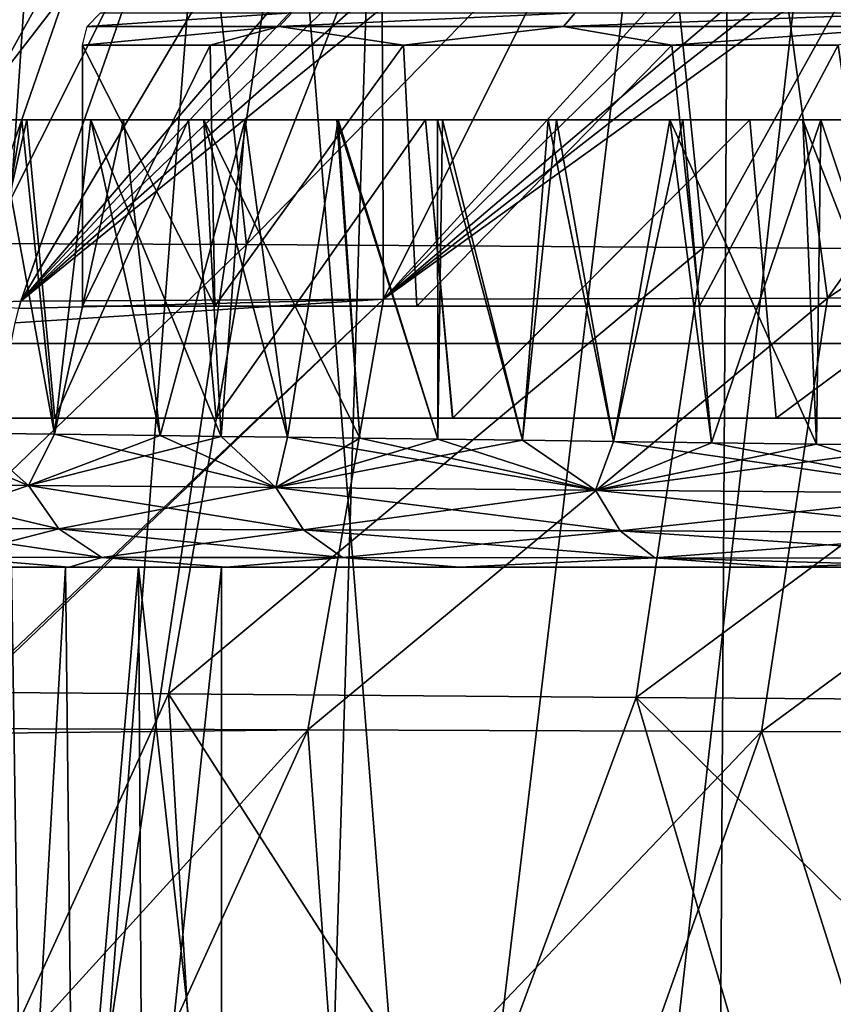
# Model space of a CAD drawing. Header units: millimetres. Extents: x -148 to 148, y -43 to 91.
# Tile 7 of 149: x -128 to -117, y -9 to 4. Entities that reach past the tile are written whole.
import ezdxf

# ---------------------------------------------------------------- set-up
doc = ezdxf.new("R2010")
doc.units = ezdxf.units.MM
doc.header["$LTSCALE"] = 65.185185
for name, color, linetype in [('133', 7, 'CONTINUOUS'), ('14', 7, 'CONTINUOUS'), ('154', 7, 'CONTINUOUS'), ('185', 7, 'CONTINUOUS'), ('19', 7, 'CONTINUOUS'), ('198', 7, 'CONTINUOUS'), ('21', 7, 'CONTINUOUS'), ('211', 7, 'CONTINUOUS'), ('218', 7, 'CONTINUOUS'), ('22', 7, 'CONTINUOUS'), ('23', 7, 'CONTINUOUS'), ('26', 7, 'CONTINUOUS'), ('283', 7, 'CONTINUOUS'), ('327', 7, 'CONTINUOUS')]:
    doc.layers.add(name, color=color, linetype=linetype)

msp = doc.modelspace()

# ---------------------------------------------------------------- linework, layer by layer
at = {"layer": '133', "color": 7, "linetype": 'Continuous'}
for points in [[(-128.201, -3, 0.564), (-127.663, -13.017, 1.538), (-127.815, -3, 1.625), (-128.201, -3, 0.564)], [(-128.028, -13.017, 0.534), (-127.663, -13.017, 1.538), (-128.201, -3, 0.564), (-128.028, -13.017, 0.534)], [(-127.663, -13.017, -1.538), (-128.028, -13.017, -0.534), (-127.815, -3, -1.625), (-127.663, -13.017, -1.538)], [(-127.089, -3, -2.49), (-127.663, -13.017, -1.538), (-127.815, -3, -1.625), (-127.089, -3, -2.49)], [(-127.815, -3, 1.625), (-127.663, -13.017, 1.538), (-127.089, -3, 2.49), (-127.815, -3, 1.625)], [(-127.663, -13.017, 1.538), (-126.977, -13.017, 2.356), (-127.089, -3, 2.49), (-127.663, -13.017, 1.538)], [(-126.977, -13.017, -2.356), (-127.663, -13.017, -1.538), (-127.089, -3, -2.49), (-126.977, -13.017, -2.356)], [(-127.089, -3, 2.49), (-126.977, -13.017, 2.356), (-126.112, -3, 3.054), (-127.089, -3, 2.49)], [(-126.112, -3, -3.054), (-126.977, -13.017, -2.356), (-127.089, -3, -2.49), (-126.112, -3, -3.054)], [(-126.977, -13.017, 2.356), (-126.052, -13.017, 2.89), (-126.112, -3, 3.054), (-126.977, -13.017, 2.356)], [(-126.052, -13.017, -2.89), (-126.977, -13.017, -2.356), (-126.112, -3, -3.054), (-126.052, -13.017, -2.89)], [(-126.112, -3, 3.054), (-125, -13.017, 3.075), (-125, -3, 3.25), (-126.112, -3, 3.054)], [(-125, -3, -3.25), (-126.052, -13.017, -2.89), (-126.112, -3, -3.054), (-125, -3, -3.25)], [(-126.052, -13.017, 2.89), (-125, -13.017, 3.075), (-126.112, -3, 3.054), (-126.052, -13.017, 2.89)], [(-125, -13.017, -3.075), (-126.052, -13.017, -2.89), (-125, -3, -3.25), (-125, -13.017, -3.075)]]:
    msp.add_3dface(points, dxfattribs=at)
at = {"layer": '14', "color": 254, "linetype": 'Continuous', "true_color": 0xb0e0e6}
for points in [[(-125.087, 0.5, -15.378), (-126.864, 0.5, -9.637), (-125.15, 4, -15.213), (-125.087, 0.5, -15.378)], [(-126.864, 0.5, -9.637), (-126.864, 4, -9.637), (-125.15, 4, -15.213), (-126.864, 0.5, -9.637)], [(-126.864, 4, 9.637), (-125.087, 0.5, 15.378), (-125.15, 4, 15.213), (-126.864, 4, 9.637)], [(-126.864, 0.5, 9.637), (-125.087, 0.5, 15.378), (-126.864, 4, 9.637), (-126.864, 0.5, 9.637)], [(-122.559, 4, -20.913), (-125.087, 0.5, -15.378), (-125.15, 4, -15.213), (-122.559, 4, -20.913)], [(-125.15, 4, 15.213), (-125.087, 0.5, 15.378), (-122.559, 4, 20.913), (-125.15, 4, 15.213)], [(-122.377, 0.5, -21.252), (-125.087, 0.5, -15.378), (-122.559, 4, -20.913), (-122.377, 0.5, -21.252)], [(-125.087, 0.5, 15.378), (-122.377, 0.5, 21.252), (-122.559, 4, 20.913), (-125.087, 0.5, 15.378)], [(-118.96, 4, -26.763), (-122.377, 0.5, -21.252), (-122.559, 4, -20.913), (-118.96, 4, -26.763)], [(-122.559, 4, 20.913), (-122.377, 0.5, 21.252), (-118.96, 4, 26.763), (-122.559, 4, 20.913)], [(-118.588, 0.5, -27.287), (-122.377, 0.5, -21.252), (-118.96, 4, -26.763), (-118.588, 0.5, -27.287)], [(-122.377, 0.5, 21.252), (-118.588, 0.5, 27.287), (-118.96, 4, 26.763), (-122.377, 0.5, 21.252)], [(-116.729, 4, -29.748), (-118.588, 0.5, -27.287), (-118.96, 4, -26.763), (-116.729, 4, -29.748)], [(-118.96, 4, 26.763), (-118.588, 0.5, 27.287), (-116.729, 4, 29.748), (-118.96, 4, 26.763)], [(-116.231, 0.5, -30.367), (-118.588, 0.5, -27.287), (-116.729, 4, -29.748), (-116.231, 0.5, -30.367)], [(-118.588, 0.5, 27.287), (-116.231, 0.5, 30.367), (-116.729, 4, 29.748), (-118.588, 0.5, 27.287)]]:
    msp.add_3dface(points, dxfattribs=at)
at = {"layer": '154', "color": 7, "linetype": 'Continuous'}
for points in [[(-129.289, -1.191, 10.743), (-129.705, -1.889, 7.916), (-127.587, -1.905, 15.565), (-129.289, -1.191, 10.743)], [(-128.388, -1.203, -13.856), (-127.587, -1.905, -15.564), (-129.705, -1.889, -7.916), (-128.388, -1.203, -13.856)], [(-128.388, -1.203, 13.856), (-129.289, -1.191, 10.743), (-127.587, -1.905, 15.565), (-128.388, -1.203, 13.856)], [(-127.236, -1.217, 17.005), (-128.388, -1.203, 13.856), (-127.587, -1.905, 15.565), (-127.236, -1.217, 17.005)], [(-128.388, -1.203, -13.856), (-127.236, -1.217, -17.005), (-127.587, -1.905, -15.564), (-128.388, -1.203, -13.856)], [(-127.236, -1.217, 17.005), (-127.587, -1.905, 15.565), (-124.27, -1.931, 22.75), (-127.236, -1.217, 17.005)], [(-127.236, -1.217, -17.005), (-125.819, -1.235, -20.188), (-127.587, -1.905, -15.564), (-127.236, -1.217, -17.005)], [(-125.819, -1.235, -20.188), (-125.003, -1.245, -21.796), (-127.587, -1.905, -15.564), (-125.819, -1.235, -20.188)], [(-125.003, -1.245, -21.796), (-124.27, -1.931, -22.75), (-127.587, -1.905, -15.564), (-125.003, -1.245, -21.796)], [(-125.819, -1.235, 20.187), (-127.236, -1.217, 17.005), (-124.27, -1.931, 22.75), (-125.819, -1.235, 20.187)], [(-125.003, -1.245, 21.796), (-125.819, -1.235, 20.187), (-124.27, -1.931, 22.75), (-125.003, -1.245, 21.796)], [(-124.112, -1.257, 23.415), (-125.003, -1.245, 21.796), (-124.27, -1.931, 22.75), (-124.112, -1.257, 23.415)], [(-125.003, -1.245, -21.796), (-124.112, -1.256, -23.415), (-124.27, -1.931, -22.75), (-125.003, -1.245, -21.796)], [(-124.112, -1.256, -23.415), (-123.145, -1.269, -25.044), (-124.27, -1.931, -22.75), (-124.112, -1.256, -23.415)], [(-124.112, -1.257, 23.415), (-124.27, -1.931, 22.75), (-119.982, -1.965, 29.374), (-124.112, -1.257, 23.415)], [(-123.145, -1.269, -25.044), (-122.097, -1.282, -26.684), (-124.27, -1.931, -22.75), (-123.145, -1.269, -25.044)], [(-122.097, -1.282, -26.684), (-120.963, -1.297, -28.336), (-124.27, -1.931, -22.75), (-122.097, -1.282, -26.684)], [(-120.963, -1.297, -28.336), (-119.982, -1.965, -29.374), (-124.27, -1.931, -22.75), (-120.963, -1.297, -28.336)], [(-123.145, -1.269, 25.044), (-124.112, -1.257, 23.415), (-119.982, -1.965, 29.374), (-123.145, -1.269, 25.044)], [(-122.097, -1.282, 26.684), (-123.145, -1.269, 25.044), (-119.982, -1.965, 29.374), (-122.097, -1.282, 26.684)], [(-120.964, -1.297, 28.336), (-122.097, -1.282, 26.684), (-119.982, -1.965, 29.374), (-120.964, -1.297, 28.336)], [(-119.742, -1.313, 30), (-120.964, -1.297, 28.336), (-119.982, -1.965, 29.374), (-119.742, -1.313, 30)], [(-120.963, -1.297, -28.336), (-119.741, -1.313, -30), (-119.982, -1.965, -29.374), (-120.963, -1.297, -28.336)], [(-119.742, -1.313, 30), (-119.982, -1.965, 29.374), (-114.936, -2.006, 35.41), (-119.742, -1.313, 30)], [(-119.741, -1.313, -30), (-118.429, -1.33, -31.673), (-119.982, -1.965, -29.374), (-119.741, -1.313, -30)], [(-118.429, -1.33, 31.673), (-119.742, -1.313, 30), (-114.936, -2.006, 35.41), (-118.429, -1.33, 31.673)], [(-118.429, -1.33, -31.673), (-117.02, -1.349, -33.356), (-119.982, -1.965, -29.374), (-118.429, -1.33, -31.673)], [(-117.02, -1.349, -33.356), (-115.511, -1.369, -35.05), (-119.982, -1.965, -29.374), (-117.02, -1.349, -33.356)], [(-115.511, -1.369, -35.05), (-114.936, -2.006, -35.41), (-119.982, -1.965, -29.374), (-115.511, -1.369, -35.05)], [(-117.021, -1.349, 33.356), (-118.429, -1.33, 31.673), (-114.936, -2.006, 35.41), (-117.021, -1.349, 33.356)], [(-115.511, -1.369, 35.049), (-117.021, -1.349, 33.356), (-114.936, -2.006, 35.41), (-115.511, -1.369, 35.049)], [(-129.705, -1.889, 7.916), (-127.18, -2.485, 15.413), (-127.587, -1.905, 15.565), (-129.705, -1.889, 7.916)], [(-127.587, -1.905, -15.564), (-129.272, -2.477, -7.835), (-129.705, -1.889, -7.916), (-127.587, -1.905, -15.564)], [(-129.272, -2.477, 7.835), (-127.18, -2.485, 15.413), (-129.705, -1.889, 7.916), (-129.272, -2.477, 7.835)], [(-127.18, -2.485, -15.413), (-129.272, -2.477, -7.835), (-127.587, -1.905, -15.564), (-127.18, -2.485, -15.413)], [(-127.18, -2.485, 15.413), (-123.9, -2.497, 22.544), (-127.587, -1.905, 15.565), (-127.18, -2.485, 15.413)], [(-127.587, -1.905, 15.565), (-123.9, -2.497, 22.544), (-124.27, -1.931, 22.75), (-127.587, -1.905, 15.565)], [(-124.27, -1.931, -22.75), (-127.18, -2.485, -15.413), (-127.587, -1.905, -15.564), (-124.27, -1.931, -22.75)], [(-123.9, -2.497, -22.543), (-127.18, -2.485, -15.413), (-124.27, -1.931, -22.75), (-123.9, -2.497, -22.543)], [(-119.982, -1.965, -29.374), (-123.9, -2.497, -22.543), (-124.27, -1.931, -22.75), (-119.982, -1.965, -29.374)], [(-123.9, -2.497, 22.544), (-119.654, -2.513, 29.128), (-124.27, -1.931, 22.75), (-123.9, -2.497, 22.544)], [(-124.27, -1.931, 22.75), (-119.654, -2.513, 29.128), (-119.982, -1.965, 29.374), (-124.27, -1.931, 22.75)], [(-119.654, -2.513, -29.128), (-123.9, -2.497, -22.543), (-119.982, -1.965, -29.374), (-119.654, -2.513, -29.128)], [(-114.936, -2.006, -35.41), (-119.654, -2.513, -29.128), (-119.982, -1.965, -29.374), (-114.936, -2.006, -35.41)], [(-119.654, -2.513, 29.128), (-114.649, -2.532, 35.14), (-119.982, -1.965, 29.374), (-119.654, -2.513, 29.128)], [(-119.982, -1.965, 29.374), (-114.649, -2.532, 35.14), (-114.936, -2.006, 35.41), (-119.982, -1.965, 29.374)], [(-114.649, -2.532, -35.14), (-119.654, -2.513, -29.128), (-114.936, -2.006, -35.41), (-114.649, -2.532, -35.14)], [(-129.272, -2.477, 7.835), (-126.603, -2.867, 15.2), (-127.18, -2.485, 15.413), (-129.272, -2.477, 7.835)], [(-128.659, -2.865, 7.722), (-126.603, -2.867, 15.2), (-129.272, -2.477, 7.835), (-128.659, -2.865, 7.722)], [(-127.18, -2.485, -15.413), (-128.659, -2.865, -7.722), (-129.272, -2.477, -7.835), (-127.18, -2.485, -15.413)], [(-126.603, -2.867, -15.2), (-128.659, -2.865, -7.722), (-127.18, -2.485, -15.413), (-126.603, -2.867, -15.2)], [(-127.18, -2.485, 15.413), (-123.375, -2.87, 22.253), (-123.9, -2.497, 22.544), (-127.18, -2.485, 15.413)], [(-126.603, -2.867, 15.2), (-123.375, -2.87, 22.253), (-127.18, -2.485, 15.413), (-126.603, -2.867, 15.2)], [(-123.9, -2.497, -22.543), (-126.603, -2.867, -15.2), (-127.18, -2.485, -15.413), (-123.9, -2.497, -22.543)], [(-123.375, -2.87, -22.253), (-126.603, -2.867, -15.2), (-123.9, -2.497, -22.543), (-123.375, -2.87, -22.253)], [(-123.9, -2.497, 22.544), (-119.186, -2.874, 28.783), (-119.654, -2.513, 29.128), (-123.9, -2.497, 22.544)], [(-123.375, -2.87, 22.253), (-119.186, -2.874, 28.783), (-123.9, -2.497, 22.544), (-123.375, -2.87, 22.253)], [(-119.654, -2.513, -29.128), (-123.375, -2.87, -22.253), (-123.9, -2.497, -22.543), (-119.654, -2.513, -29.128)], [(-119.186, -2.874, -28.783), (-123.375, -2.87, -22.253), (-119.654, -2.513, -29.128), (-119.186, -2.874, -28.783)], [(-119.186, -2.874, 28.783), (-114.24, -2.879, 34.76), (-119.654, -2.513, 29.128), (-119.186, -2.874, 28.783)], [(-119.654, -2.513, 29.128), (-114.24, -2.879, 34.76), (-114.649, -2.532, 35.14), (-119.654, -2.513, 29.128)], [(-114.649, -2.532, -35.14), (-119.186, -2.874, -28.783), (-119.654, -2.513, -29.128), (-114.649, -2.532, -35.14)], [(-114.24, -2.879, -34.76), (-119.186, -2.874, -28.783), (-114.649, -2.532, -35.14), (-114.24, -2.879, -34.76)], [(-127.039, -3, -11.536), (-128.248, -3, -5.732), (-128.659, -2.865, -7.722), (-127.039, -3, -11.536)], [(-126.603, -2.867, -15.2), (-127.039, -3, -11.536), (-128.659, -2.865, -7.722), (-126.603, -2.867, -15.2)], [(-128.248, -3, 5.732), (-127.039, -3, 11.536), (-128.659, -2.865, 7.722), (-128.248, -3, 5.732)], [(-128.659, -2.865, 7.722), (-127.039, -3, 11.536), (-126.603, -2.867, 15.2), (-128.659, -2.865, 7.722)], [(-127.039, -3, 11.536), (-124.935, -3, 17.476), (-126.603, -2.867, 15.2), (-127.039, -3, 11.536)], [(-124.935, -3, -17.476), (-127.039, -3, -11.536), (-126.603, -2.867, -15.2), (-124.935, -3, -17.476)], [(-123.375, -2.87, -22.253), (-124.935, -3, -17.476), (-126.603, -2.867, -15.2), (-123.375, -2.87, -22.253)], [(-126.603, -2.867, 15.2), (-124.935, -3, 17.476), (-123.375, -2.87, 22.253), (-126.603, -2.867, 15.2)], [(-121.808, -3, -23.601), (-124.935, -3, -17.476), (-123.375, -2.87, -22.253), (-121.808, -3, -23.601)], [(-124.935, -3, 17.476), (-121.808, -3, 23.601), (-123.375, -2.87, 22.253), (-124.935, -3, 17.476)], [(-119.186, -2.874, -28.783), (-121.808, -3, -23.601), (-123.375, -2.87, -22.253), (-119.186, -2.874, -28.783)], [(-123.375, -2.87, 22.253), (-121.808, -3, 23.601), (-119.186, -2.874, 28.783), (-123.375, -2.87, 22.253)], [(-117.473, -3, -29.94), (-121.808, -3, -23.601), (-119.186, -2.874, -28.783), (-117.473, -3, -29.94)], [(-121.808, -3, 23.601), (-117.474, -3, 29.94), (-119.186, -2.874, 28.783), (-121.808, -3, 23.601)], [(-114.24, -2.879, -34.76), (-117.473, -3, -29.94), (-119.186, -2.874, -28.783), (-114.24, -2.879, -34.76)], [(-119.186, -2.874, 28.783), (-114.784, -3, 33.189), (-114.24, -2.879, 34.76), (-119.186, -2.874, 28.783)], [(-117.474, -3, 29.94), (-114.784, -3, 33.189), (-119.186, -2.874, 28.783), (-117.474, -3, 29.94)], [(-114.784, -3, -33.189), (-117.473, -3, -29.94), (-114.24, -2.879, -34.76), (-114.784, -3, -33.189)]]:
    msp.add_3dface(points, dxfattribs=at)
at = {"layer": '185', "color": 7, "linetype": 'Continuous'}
for points in [[(-118.146, 16.83, -48.762), (-113.307, 17.616, -52.343), (-118.459, -34.448, -51.928), (-118.146, 16.83, -48.762)], [(-118.459, -34.448, -51.928), (-113.307, 17.616, -52.343), (-113.021, -34.448, -55.867), (-118.459, -34.448, -51.928)], [(-122.702, 16.117, -44.98), (-118.146, 16.83, -48.762), (-124.266, -34.448, -47.136), (-122.702, 16.117, -44.98)], [(-124.266, -34.448, -47.136), (-118.146, 16.83, -48.762), (-118.459, -34.448, -51.928), (-124.266, -34.448, -47.136)], [(-130.271, -34.448, -41.324), (-122.702, 16.117, -44.98), (-124.266, -34.448, -47.136), (-130.271, -34.448, -41.324)], [(-126.913, 15.492, -41.033), (-122.702, 16.117, -44.98), (-130.271, -34.448, -41.324), (-126.913, 15.492, -41.033)], [(-130.75, 14.974, -36.93), (-126.913, 15.492, -41.033), (-130.271, -34.448, -41.324), (-130.75, 14.974, -36.93)]]:
    msp.add_3dface(points, dxfattribs=at)
at = {"layer": '19', "color": 254, "linetype": 'Continuous', "true_color": 0xb0e0e6}
for points in [[(-124.224, 4.25, -17.313), (-126.799, 4.25, -9.621), (-124.056, 4.433, -17.239), (-124.224, 4.25, -17.313)], [(-124.056, 4.433, -17.239), (-126.799, 4.25, -9.621), (-126.621, 4.433, -9.579), (-124.056, 4.433, -17.239)], [(-120.257, 4.433, -24.369), (-124.224, 4.25, -17.313), (-124.056, 4.433, -17.239), (-120.257, 4.433, -24.369)], [(-120.411, 4.25, -24.467), (-124.224, 4.25, -17.313), (-120.257, 4.433, -24.369), (-120.411, 4.25, -24.467)], [(-115.479, 4.433, -30.884), (-120.411, 4.25, -24.467), (-120.257, 4.433, -24.369), (-115.479, 4.433, -30.884)], [(-115.62, 4.25, -31.002), (-120.411, 4.25, -24.467), (-115.479, 4.433, -30.884), (-115.62, 4.25, -31.002)], [(-124.224, 4.25, -17.313), (-126.864, 4, -9.637), (-126.799, 4.25, -9.621), (-124.224, 4.25, -17.313)], [(-125.15, 4, -15.213), (-126.864, 4, -9.637), (-124.224, 4.25, -17.313), (-125.15, 4, -15.213)], [(-122.559, 4, -20.913), (-125.15, 4, -15.213), (-124.224, 4.25, -17.313), (-122.559, 4, -20.913)], [(-120.411, 4.25, -24.467), (-122.559, 4, -20.913), (-124.224, 4.25, -17.313), (-120.411, 4.25, -24.467)], [(-118.96, 4, -26.763), (-122.559, 4, -20.913), (-120.411, 4.25, -24.467), (-118.96, 4, -26.763)], [(-115.62, 4.25, -31.002), (-118.96, 4, -26.763), (-120.411, 4.25, -24.467), (-115.62, 4.25, -31.002)], [(-116.729, 4, -29.748), (-118.96, 4, -26.763), (-115.62, 4.25, -31.002), (-116.729, 4, -29.748)]]:
    msp.add_3dface(points, dxfattribs=at)
at = {"layer": '198', "color": 7, "linetype": 'Continuous'}
for points in [[(-125.291, 7.039, 29.527), (-127.726, 7.047, 25.84), (-129.691, 1.344, 26.961), (-125.291, 7.039, 29.527)], [(-124.663, 1.326, 33.825), (-125.291, 7.039, 29.527), (-129.691, 1.344, 26.961), (-124.663, 1.326, 33.825)], [(-122.431, 7.029, 33.267), (-125.291, 7.039, 29.527), (-124.663, 1.326, 33.825), (-122.431, 7.029, 33.267)], [(-119.115, 7.018, 37.046), (-122.431, 7.029, 33.267), (-124.663, 1.326, 33.825), (-119.115, 7.018, 37.046)], [(-118.536, 1.286, 40.396), (-119.115, 7.018, 37.046), (-124.663, 1.326, 33.825), (-118.536, 1.286, 40.396)], [(-115.363, 7.007, 40.796), (-119.115, 7.018, 37.046), (-118.536, 1.286, 40.396), (-115.363, 7.007, 40.796)], [(-111.362, 1.242, 46.612), (-115.363, 7.007, 40.796), (-118.536, 1.286, 40.396), (-111.362, 1.242, 46.612)], [(-124.663, 1.326, 33.825), (-129.691, 1.344, 26.961), (-130.882, -4.656, 28.055), (-124.663, 1.326, 33.825)], [(-125.708, -4.698, 34.916), (-124.663, 1.326, 33.825), (-130.882, -4.656, 28.055), (-125.708, -4.698, 34.916)], [(-118.536, 1.286, 40.396), (-124.663, 1.326, 33.825), (-125.708, -4.698, 34.916), (-118.536, 1.286, 40.396)], [(-119.439, -4.744, 41.476), (-118.536, 1.286, 40.396), (-125.708, -4.698, 34.916), (-119.439, -4.744, 41.476)], [(-111.362, 1.242, 46.612), (-118.536, 1.286, 40.396), (-119.439, -4.744, 41.476), (-111.362, 1.242, 46.612)], [(-112.132, -4.795, 47.677), (-111.362, 1.242, 46.612), (-119.439, -4.744, 41.476), (-112.132, -4.795, 47.677)], [(-125.708, -4.698, 34.916), (-130.882, -4.656, 28.055), (-128.529, -10.87, 32.883), (-125.708, -4.698, 34.916)], [(-125.337, -10.893, 36.697), (-125.708, -4.698, 34.916), (-128.529, -10.87, 32.883), (-125.337, -10.893, 36.697)], [(-121.72, -10.917, 40.492), (-125.708, -4.698, 34.916), (-125.337, -10.893, 36.697), (-121.72, -10.917, 40.492)], [(-119.439, -4.744, 41.476), (-125.708, -4.698, 34.916), (-121.72, -10.917, 40.492), (-119.439, -4.744, 41.476)], [(-117.617, -10.943, 44.294), (-119.439, -4.744, 41.476), (-121.72, -10.917, 40.492), (-117.617, -10.943, 44.294)], [(-113.146, -10.971, 47.97), (-119.439, -4.744, 41.476), (-117.617, -10.943, 44.294), (-113.146, -10.971, 47.97)], [(-112.132, -4.795, 47.677), (-119.439, -4.744, 41.476), (-113.146, -10.971, 47.97), (-112.132, -4.795, 47.677)]]:
    msp.add_3dface(points, dxfattribs=at)
at = {"layer": '21', "color": 7, "linetype": 'Continuous'}
for points in [[(-128.248, -3, -5.732), (-127.039, -3, -11.536), (-128.248, -3, 5.732), (-128.248, -3, -5.732)], [(-128.248, -3, 5.732), (-127.039, -3, -11.536), (-127.039, -3, 11.536), (-128.248, -3, 5.732)], [(-127.039, -3, -11.536), (-124.935, -3, -17.476), (-127.039, -3, 11.536), (-127.039, -3, -11.536)], [(-127.039, -3, 11.536), (-124.935, -3, -17.476), (-124.935, -3, 17.476), (-127.039, -3, 11.536)], [(-124.935, -3, -17.476), (-121.808, -3, -23.601), (-124.935, -3, 17.476), (-124.935, -3, -17.476)], [(-124.935, -3, 17.476), (-121.808, -3, -23.601), (-121.808, -3, 23.601), (-124.935, -3, 17.476)], [(-121.808, -3, -23.601), (-117.473, -3, -29.94), (-121.808, -3, 23.601), (-121.808, -3, -23.601)], [(-121.808, -3, 23.601), (-117.473, -3, -29.94), (-117.474, -3, 29.94), (-121.808, -3, 23.601)], [(-117.474, -3, 29.94), (-117.473, -3, -29.94), (-114.784, -3, 33.189), (-117.474, -3, 29.94)], [(-117.473, -3, -29.94), (-114.784, -3, -33.189), (-114.784, -3, 33.189), (-117.473, -3, -29.94)]]:
    msp.add_3dface(points, dxfattribs=at)
at = {"layer": '211', "color": 7, "linetype": 'Continuous'}
for points in [[(-115.989, 16.348, -47.307), (-124.643, 14.971, -39.807), (-121.159, -29.3, -46.17), (-115.989, 16.348, -47.307)], [(-112.814, -29.301, -52.637), (-115.989, 16.348, -47.307), (-121.159, -29.3, -46.17), (-112.814, -29.301, -52.637)], [(-124.643, 14.971, -39.807), (-128.42, 14.442, -35.838), (-128.058, -29.3, -39.632), (-124.643, 14.971, -39.807)], [(-121.159, -29.3, -46.17), (-124.643, 14.971, -39.807), (-128.058, -29.3, -39.632), (-121.159, -29.3, -46.17)]]:
    msp.add_3dface(points, dxfattribs=at)
at = {"layer": '218', "color": 7, "linetype": 'Continuous'}
for points in [[(-117.819, 6.079, 35.038), (-118.029, 5.297, 35.268), (-122.825, 0.595, 32.296), (-117.819, 6.079, 35.038)], [(-120.103, 6.055, 32.467), (-117.819, 6.079, 35.038), (-122.825, 0.595, 32.296), (-120.103, 6.055, 32.467)], [(-117.402, 4.5, 36.363), (-112.976, 6.123, 39.818), (-116.871, 0.607, 38.659), (-117.402, 4.5, 36.363)], [(-112.976, 6.123, 39.818), (-108.609, 6.156, 43.543), (-116.871, 0.607, 38.659), (-112.976, 6.123, 39.818)], [(-116.871, 0.607, 38.659), (-108.609, 6.156, 43.543), (-109.871, 0.612, 44.706), (-116.871, 0.607, 38.659)], [(-124.474, 6.003, 26.706), (-123.022, 6.022, 28.77), (-127.689, 0.567, 25.682), (-124.474, 6.003, 26.706)], [(-123.022, 6.022, 28.77), (-123.311, 5.267, 28.929), (-127.689, 0.567, 25.682), (-123.022, 6.022, 28.77)], [(-125.795, 5.986, 24.658), (-124.474, 6.003, 26.706), (-127.689, 0.567, 25.682), (-125.795, 5.986, 24.658)], [(-122.844, 4.5, 30.078), (-120.103, 6.055, 32.467), (-122.825, 0.595, 32.296), (-122.844, 4.5, 30.078)], [(-118.029, 5.297, 35.268), (-118.232, 4.5, 35.493), (-122.825, 0.595, 32.296), (-118.029, 5.297, 35.268)], [(-123.311, 5.267, 28.929), (-123.591, 4.5, 29.086), (-127.689, 0.567, 25.682), (-123.311, 5.267, 28.929)], [(-123.591, 4.5, 29.086), (-123.222, 4.5, 29.582), (-127.689, 0.567, 25.682), (-123.591, 4.5, 29.086)], [(-127.689, 0.567, 25.682), (-122.844, 4.5, 30.078), (-122.825, 0.595, 32.296), (-127.689, 0.567, 25.682)], [(-123.222, 4.5, 29.582), (-122.844, 4.5, 30.078), (-127.689, 0.567, 25.682), (-123.222, 4.5, 29.582)], [(-117.82, 4.5, 35.928), (-117.402, 4.5, 36.363), (-122.825, 0.595, 32.296), (-117.82, 4.5, 35.928)], [(-122.825, 0.595, 32.296), (-117.402, 4.5, 36.363), (-116.871, 0.607, 38.659), (-122.825, 0.595, 32.296)], [(-118.232, 4.5, 35.493), (-117.82, 4.5, 35.928), (-122.825, 0.595, 32.296), (-118.232, 4.5, 35.493)], [(-128.84, -5.161, 26.705), (-122.825, 0.595, 32.296), (-123.842, -5.178, 33.322), (-128.84, -5.161, 26.705)], [(-128.832, -5.101, 26.695), (-122.825, 0.595, 32.296), (-128.84, -5.161, 26.705), (-128.832, -5.101, 26.695)], [(-127.767, 0.275, 25.735), (-122.825, 0.595, 32.296), (-128.832, -5.101, 26.695), (-127.767, 0.275, 25.735)], [(-127.715, 0.47, 25.699), (-122.825, 0.595, 32.296), (-127.767, 0.275, 25.735), (-127.715, 0.47, 25.699)], [(-127.689, 0.567, 25.682), (-122.825, 0.595, 32.296), (-127.715, 0.47, 25.699), (-127.689, 0.567, 25.682)], [(-122.825, 0.595, 32.296), (-116.871, 0.607, 38.659), (-123.842, -5.178, 33.322), (-122.825, 0.595, 32.296)], [(-123.842, -5.178, 33.322), (-116.871, 0.607, 38.659), (-117.757, -5.2, 39.683), (-123.842, -5.178, 33.322)], [(-117.757, -5.2, 39.683), (-109.871, 0.612, 44.706), (-110.633, -5.23, 45.725), (-117.757, -5.2, 39.683)], [(-116.871, 0.607, 38.659), (-109.871, 0.612, 44.706), (-117.757, -5.2, 39.683), (-116.871, 0.607, 38.659)], [(-129.211, -11.081, 27.728), (-123.842, -5.178, 33.322), (-126.533, -11.104, 31.395), (-129.211, -11.081, 27.728)], [(-128.849, -5.235, 26.718), (-123.842, -5.178, 33.322), (-129.211, -11.081, 27.728), (-128.849, -5.235, 26.718)], [(-128.84, -5.161, 26.705), (-123.842, -5.178, 33.322), (-128.849, -5.235, 26.718), (-128.84, -5.161, 26.705)], [(-126.533, -11.104, 31.395), (-123.842, -5.178, 33.322), (-123.411, -11.129, 35.116), (-126.533, -11.104, 31.395)], [(-123.842, -5.178, 33.322), (-117.757, -5.2, 39.683), (-123.411, -11.129, 35.116), (-123.842, -5.178, 33.322)], [(-123.411, -11.129, 35.116), (-117.757, -5.2, 39.683), (-119.869, -11.157, 38.822), (-123.411, -11.129, 35.116)], [(-119.869, -11.157, 38.822), (-117.757, -5.2, 39.683), (-115.862, -11.187, 42.523), (-119.869, -11.157, 38.822)], [(-117.757, -5.2, 39.683), (-110.633, -5.23, 45.725), (-115.862, -11.187, 42.523), (-117.757, -5.2, 39.683)]]:
    msp.add_3dface(points, dxfattribs=at)
at = {"layer": '22', "color": 7, "linetype": 'Continuous'}
for points in [[(-127.607, 3, -12.042), (-128.782, 3, -13.834), (-128.884, 3, -6.24), (-127.607, 3, -12.042)], [(-128.884, 3, 6.24), (-128.012, 3, 16.033), (-127.607, 3, 12.042), (-128.884, 3, 6.24)], [(-127.675, 3, -16.903), (-128.782, 3, -13.834), (-127.607, 3, -12.042), (-127.675, 3, -16.903)], [(-128.012, 3, 16.033), (-126.751, 3, 19.074), (-127.607, 3, 12.042), (-128.012, 3, 16.033)], [(-126.314, 3, -20.012), (-127.675, 3, -16.903), (-127.607, 3, -12.042), (-126.314, 3, -20.012)], [(-125.441, 3, -17.961), (-126.314, 3, -20.012), (-127.607, 3, -12.042), (-125.441, 3, -17.961)], [(-127.607, 3, 12.042), (-126.751, 3, 19.074), (-125.441, 3, 17.961), (-127.607, 3, 12.042)], [(-126.751, 3, 19.074), (-125.237, 3, 22.147), (-125.441, 3, 17.961), (-126.751, 3, 19.074)], [(-124.682, 3, -23.165), (-126.314, 3, -20.012), (-125.441, 3, -17.961), (-124.682, 3, -23.165)], [(-125.237, 3, 22.147), (-123.453, 3, 25.256), (-125.441, 3, 17.961), (-125.237, 3, 22.147)], [(-125.441, 3, 17.961), (-123.453, 3, 25.256), (-122.265, 3, 24.036), (-125.441, 3, 17.961)], [(-122.265, 3, -24.036), (-124.682, 3, -23.165), (-125.441, 3, -17.961), (-122.265, 3, -24.036)], [(-123.432, 3, -25.29), (-124.682, 3, -23.165), (-122.265, 3, -24.036), (-123.432, 3, -25.29)], [(-123.453, 3, 25.256), (-122.103, 3, 27.35), (-122.265, 3, 24.036), (-123.453, 3, 25.256)], [(-122.037, 3, -27.447), (-123.432, 3, -25.29), (-122.265, 3, -24.036), (-122.037, 3, -27.447)], [(-120.616, 3, 29.46), (-118.986, 3, 31.584), (-122.265, 3, 24.036), (-120.616, 3, 29.46)], [(-122.265, 3, 24.036), (-118.986, 3, 31.584), (-117.912, 3, 30.284), (-122.265, 3, 24.036)], [(-122.103, 3, 27.35), (-120.616, 3, 29.46), (-122.265, 3, 24.036), (-122.103, 3, 27.35)], [(-117.912, 3, -30.284), (-122.037, 3, -27.447), (-122.265, 3, -24.036), (-117.912, 3, -30.284)], [(-120.505, 3, -29.61), (-122.037, 3, -27.447), (-117.912, 3, -30.284), (-120.505, 3, -29.61)], [(-118.812, 3, -31.801), (-120.505, 3, -29.61), (-117.912, 3, -30.284), (-118.812, 3, -31.801)], [(-118.986, 3, 31.584), (-117.203, 3, 33.727), (-117.912, 3, 30.284), (-118.986, 3, 31.584)], [(-116.962, 3, -34.004), (-118.812, 3, -31.801), (-117.912, 3, -30.284), (-116.962, 3, -34.004)], [(-117.203, 3, 33.727), (-115.265, 3, 35.876), (-117.912, 3, 30.284), (-117.203, 3, 33.727)], [(-115.265, 3, 35.876), (-113.185, 3, 38.013), (-117.912, 3, 30.284), (-115.265, 3, 35.876)], [(-117.912, 3, 30.284), (-113.185, 3, 38.013), (-112.168, 3, 36.697), (-117.912, 3, 30.284)], [(-112.168, 3, -36.697), (-116.962, 3, -34.004), (-117.912, 3, -30.284), (-112.168, 3, -36.697)], [(-114.933, 3, -36.228), (-116.962, 3, -34.004), (-112.168, 3, -36.697), (-114.933, 3, -36.228)]]:
    msp.add_3dface(points, dxfattribs=at)
at = {"layer": '23', "color": 7, "linetype": 'Continuous'}
for points in [[(-128.884, 3, 6.24), (-127.607, 3, 12.042), (-128.518, -1, 6.323), (-128.884, 3, 6.24)], [(-127.607, 3, -12.042), (-128.884, 3, -6.24), (-128.518, -1, -6.323), (-127.607, 3, -12.042)], [(-127.233, -1, -12.072), (-127.607, 3, -12.042), (-128.518, -1, -6.323), (-127.233, -1, -12.072)], [(-128.518, -1, 6.323), (-127.607, 3, 12.042), (-127.234, -1, 12.071), (-128.518, -1, 6.323)], [(-127.607, 3, 12.042), (-125.441, 3, 17.961), (-127.234, -1, 12.071), (-127.607, 3, 12.042)], [(-125.441, 3, -17.961), (-127.607, 3, -12.042), (-127.233, -1, -12.072), (-125.441, 3, -17.961)], [(-127.234, -1, 12.071), (-125.441, 3, 17.961), (-125.068, -1, 17.938), (-127.234, -1, 12.071)], [(-125.068, -1, -17.939), (-125.441, 3, -17.961), (-127.233, -1, -12.072), (-125.068, -1, -17.939)], [(-122.265, 3, -24.036), (-125.441, 3, -17.961), (-125.068, -1, -17.939), (-122.265, 3, -24.036)], [(-125.441, 3, 17.961), (-122.265, 3, 24.036), (-125.068, -1, 17.938), (-125.441, 3, 17.961)], [(-121.898, -1, -23.965), (-122.265, 3, -24.036), (-125.068, -1, -17.939), (-121.898, -1, -23.965)], [(-125.068, -1, 17.938), (-122.265, 3, 24.036), (-121.899, -1, 23.963), (-125.068, -1, 17.938)], [(-117.912, 3, -30.284), (-122.265, 3, -24.036), (-121.898, -1, -23.965), (-117.912, 3, -30.284)], [(-122.265, 3, 24.036), (-117.912, 3, 30.284), (-121.899, -1, 23.963), (-122.265, 3, 24.036)], [(-121.899, -1, 23.963), (-117.912, 3, 30.284), (-117.56, -1, 30.165), (-121.899, -1, 23.963)], [(-117.559, -1, -30.166), (-117.912, 3, -30.284), (-121.898, -1, -23.965), (-117.559, -1, -30.166)], [(-112.168, 3, -36.697), (-117.912, 3, -30.284), (-117.559, -1, -30.166), (-112.168, 3, -36.697)], [(-117.912, 3, 30.284), (-112.168, 3, 36.697), (-117.56, -1, 30.165), (-117.912, 3, 30.284)], [(-117.56, -1, 30.165), (-112.168, 3, 36.697), (-111.837, -1, 36.533), (-117.56, -1, 30.165)], [(-111.835, -1, -36.535), (-112.168, 3, -36.697), (-117.559, -1, -30.166), (-111.835, -1, -36.535)]]:
    msp.add_3dface(points, dxfattribs=at)
at = {"layer": '26', "color": 7, "linetype": 'Continuous'}
for points in [[(-128.782, 3, -13.834), (-127.675, 3, -16.903), (-128.388, -1.203, -13.856), (-128.782, 3, -13.834)], [(-127.236, -1.217, 17.005), (-128.012, 3, 16.033), (-128.388, -1.203, 13.856), (-127.236, -1.217, 17.005)], [(-128.388, -1.203, -13.856), (-127.675, 3, -16.903), (-127.236, -1.217, -17.005), (-128.388, -1.203, -13.856)], [(-126.751, 3, 19.074), (-128.012, 3, 16.033), (-127.236, -1.217, 17.005), (-126.751, 3, 19.074)], [(-127.675, 3, -16.903), (-126.314, 3, -20.012), (-127.236, -1.217, -17.005), (-127.675, 3, -16.903)], [(-127.236, -1.217, -17.005), (-126.314, 3, -20.012), (-125.819, -1.235, -20.188), (-127.236, -1.217, -17.005)], [(-125.819, -1.235, 20.187), (-126.751, 3, 19.074), (-127.236, -1.217, 17.005), (-125.819, -1.235, 20.187)], [(-125.003, -1.245, 21.796), (-126.751, 3, 19.074), (-125.819, -1.235, 20.187), (-125.003, -1.245, 21.796)], [(-125.237, 3, 22.147), (-126.751, 3, 19.074), (-125.003, -1.245, 21.796), (-125.237, 3, 22.147)], [(-126.314, 3, -20.012), (-124.682, 3, -23.165), (-125.819, -1.235, -20.188), (-126.314, 3, -20.012)], [(-125.819, -1.235, -20.188), (-124.682, 3, -23.165), (-125.003, -1.245, -21.796), (-125.819, -1.235, -20.188)], [(-124.112, -1.257, 23.415), (-125.237, 3, 22.147), (-125.003, -1.245, 21.796), (-124.112, -1.257, 23.415)], [(-123.145, -1.269, 25.044), (-125.237, 3, 22.147), (-124.112, -1.257, 23.415), (-123.145, -1.269, 25.044)], [(-123.453, 3, 25.256), (-125.237, 3, 22.147), (-123.145, -1.269, 25.044), (-123.453, 3, 25.256)], [(-125.003, -1.245, -21.796), (-124.682, 3, -23.165), (-124.112, -1.256, -23.415), (-125.003, -1.245, -21.796)], [(-124.682, 3, -23.165), (-123.432, 3, -25.29), (-124.112, -1.256, -23.415), (-124.682, 3, -23.165)], [(-124.112, -1.256, -23.415), (-123.432, 3, -25.29), (-123.145, -1.269, -25.044), (-124.112, -1.256, -23.415)], [(-122.097, -1.282, 26.684), (-123.453, 3, 25.256), (-123.145, -1.269, 25.044), (-122.097, -1.282, 26.684)], [(-122.103, 3, 27.35), (-123.453, 3, 25.256), (-122.097, -1.282, 26.684), (-122.103, 3, 27.35)], [(-123.145, -1.269, -25.044), (-123.432, 3, -25.29), (-122.097, -1.282, -26.684), (-123.145, -1.269, -25.044)], [(-123.432, 3, -25.29), (-122.037, 3, -27.447), (-122.097, -1.282, -26.684), (-123.432, 3, -25.29)], [(-120.964, -1.297, 28.336), (-122.103, 3, 27.35), (-122.097, -1.282, 26.684), (-120.964, -1.297, 28.336)], [(-120.616, 3, 29.46), (-122.103, 3, 27.35), (-120.964, -1.297, 28.336), (-120.616, 3, 29.46)], [(-122.097, -1.282, -26.684), (-122.037, 3, -27.447), (-120.963, -1.297, -28.336), (-122.097, -1.282, -26.684)], [(-122.037, 3, -27.447), (-120.505, 3, -29.61), (-120.963, -1.297, -28.336), (-122.037, 3, -27.447)], [(-119.742, -1.313, 30), (-120.616, 3, 29.46), (-120.964, -1.297, 28.336), (-119.742, -1.313, 30)], [(-120.963, -1.297, -28.336), (-120.505, 3, -29.61), (-119.741, -1.313, -30), (-120.963, -1.297, -28.336)], [(-118.986, 3, 31.584), (-120.616, 3, 29.46), (-119.742, -1.313, 30), (-118.986, 3, 31.584)], [(-120.505, 3, -29.61), (-118.812, 3, -31.801), (-119.741, -1.313, -30), (-120.505, 3, -29.61)], [(-118.429, -1.33, 31.673), (-118.986, 3, 31.584), (-119.742, -1.313, 30), (-118.429, -1.33, 31.673)], [(-119.741, -1.313, -30), (-118.812, 3, -31.801), (-118.429, -1.33, -31.673), (-119.741, -1.313, -30)], [(-117.203, 3, 33.727), (-118.986, 3, 31.584), (-117.021, -1.349, 33.356), (-117.203, 3, 33.727)], [(-117.021, -1.349, 33.356), (-118.986, 3, 31.584), (-118.429, -1.33, 31.673), (-117.021, -1.349, 33.356)], [(-118.812, 3, -31.801), (-116.962, 3, -34.004), (-118.429, -1.33, -31.673), (-118.812, 3, -31.801)], [(-118.429, -1.33, -31.673), (-116.962, 3, -34.004), (-117.02, -1.349, -33.356), (-118.429, -1.33, -31.673)], [(-115.511, -1.369, 35.049), (-117.203, 3, 33.727), (-117.021, -1.349, 33.356), (-115.511, -1.369, 35.049)], [(-115.265, 3, 35.876), (-117.203, 3, 33.727), (-115.511, -1.369, 35.049), (-115.265, 3, 35.876)], [(-117.02, -1.349, -33.356), (-116.962, 3, -34.004), (-115.511, -1.369, -35.05), (-117.02, -1.349, -33.356)], [(-116.962, 3, -34.004), (-114.933, 3, -36.228), (-115.511, -1.369, -35.05), (-116.962, 3, -34.004)]]:
    msp.add_3dface(points, dxfattribs=at)
at = {"layer": '283', "color": 7, "linetype": 'Continuous'}
for points in [[(-130.775, 0.983, 24.048), (-128.807, 6.882, 22.876), (-127.647, 6.436, 23.079), (-130.775, 0.983, 24.048)], [(-129.598, 0.709, 24.222), (-130.775, 0.983, 24.048), (-127.647, 6.436, 23.079), (-129.598, 0.709, 24.222)], [(-126.598, 6.124, 23.7), (-129.598, 0.709, 24.222), (-127.647, 6.436, 23.079), (-126.598, 6.124, 23.7)], [(-128.534, 0.534, 24.795), (-129.598, 0.709, 24.222), (-126.598, 6.124, 23.7), (-128.534, 0.534, 24.795)], [(-125.795, 5.986, 24.658), (-128.534, 0.534, 24.795), (-126.598, 6.124, 23.7), (-125.795, 5.986, 24.658)], [(-125.795, 5.986, 24.658), (-127.689, 0.567, 25.682), (-128.534, 0.534, 24.795), (-125.795, 5.986, 24.658)], [(-127.689, 0.567, 25.682), (-127.715, 0.47, 25.699), (-128.534, 0.534, 24.795), (-127.689, 0.567, 25.682)]]:
    msp.add_3dface(points, dxfattribs=at)
at = {"layer": '327', "color": 40, "linetype": 'Continuous', "true_color": 0xffa800}
for points in [[(-128.695, 0, -5.033), (-128.248, 0, -3.514), (-127.693, 0, -10.391), (-128.695, 0, -5.033)], [(-128.695, 0, 5.033), (-127.664, 0, 10.505), (-128.628, 0, 4.227), (-128.695, 0, 5.033)], [(-128.628, 0, 4.227), (-127.664, 0, 10.505), (-128.248, 0, 3.514), (-128.628, 0, 4.227)], [(-128.248, 0, -3.514), (-127.617, 0, -3.009), (-127.693, 0, -10.391), (-128.248, 0, -3.514)], [(-128.248, 0, 3.514), (-127.664, 0, 10.505), (-127.617, 0, 3.009), (-128.248, 0, 3.514)], [(-126.838, 0, -2.796), (-126.037, 0, -2.908), (-127.693, 0, -10.391), (-126.838, 0, -2.796)], [(-127.693, 0, -10.391), (-126.037, 0, -2.908), (-125.936, 0, -15.861), (-127.693, 0, -10.391)], [(-127.617, 0, -3.009), (-126.838, 0, -2.796), (-127.693, 0, -10.391), (-127.617, 0, -3.009)], [(-127.664, 0, 10.505), (-125.865, 0, 16.041), (-127.617, 0, 3.009), (-127.664, 0, 10.505)], [(-127.617, 0, 3.009), (-125.865, 0, 16.041), (-126.838, 0, 2.796), (-127.617, 0, 3.009)], [(-126.838, 0, 2.796), (-125.865, 0, 16.041), (-126.037, 0, 2.908), (-126.838, 0, 2.796)], [(-126.037, 0, -2.908), (-124.876, 0, -3.085), (-125.936, 0, -15.861), (-126.037, 0, -2.908)], [(-126.037, 0, 2.908), (-125.865, 0, 16.041), (-124.876, 0, 3.085), (-126.037, 0, 2.908)], [(-124.876, 0, -3.085), (-123.733, 0, -2.816), (-125.936, 0, -15.861), (-124.876, 0, -3.085)], [(-125.936, 0, -15.861), (-123.733, 0, -2.816), (-123.331, 0, -21.47), (-125.936, 0, -15.861)], [(-125.865, 0, 16.041), (-123.22, 0, 21.674), (-124.876, 0, 3.085), (-125.865, 0, 16.041)], [(-124.876, 0, 3.085), (-123.22, 0, 21.674), (-123.733, 0, 2.816), (-124.876, 0, 3.085)], [(-123.733, 0, -2.816), (-122.774, 0, -2.139), (-123.331, 0, -21.47), (-123.733, 0, -2.816)], [(-123.733, 0, 2.816), (-123.22, 0, 21.674), (-122.774, 0, 2.139), (-123.733, 0, 2.816)], [(-122.774, 0, -2.139), (-122.136, 0, -1.153), (-123.331, 0, -21.47), (-122.774, 0, -2.139)], [(-123.331, 0, -21.47), (-121.913, 0), (-119.743, 0, -27.249), (-123.331, 0, -21.47)], [(-122.136, 0, -1.153), (-121.913, 0), (-123.331, 0, -21.47), (-122.136, 0, -1.153)], [(-123.22, 0, 21.674), (-119.582, 0, 27.476), (-122.774, 0, 2.139), (-123.22, 0, 21.674)], [(-122.774, 0, 2.139), (-119.582, 0, 27.476), (-122.136, 0, 1.153), (-122.774, 0, 2.139)], [(-122.136, 0, 1.153), (-119.582, 0, 27.476), (-121.913, 0), (-122.136, 0, 1.153)], [(-121.913, 0), (-119.582, 0, 27.476), (-119.743, 0, -27.249), (-121.913, 0)], [(-119.743, 0, -27.249), (-119.582, 0, 27.476), (-114.969, 0, -33.238), (-119.743, 0, -27.249)], [(-119.582, 0, 27.476), (-114.794, 0, 33.433), (-114.969, 0, -33.238), (-119.582, 0, 27.476)]]:
    msp.add_3dface(points, dxfattribs=at)

doc.saveas('drawing.dxf')
